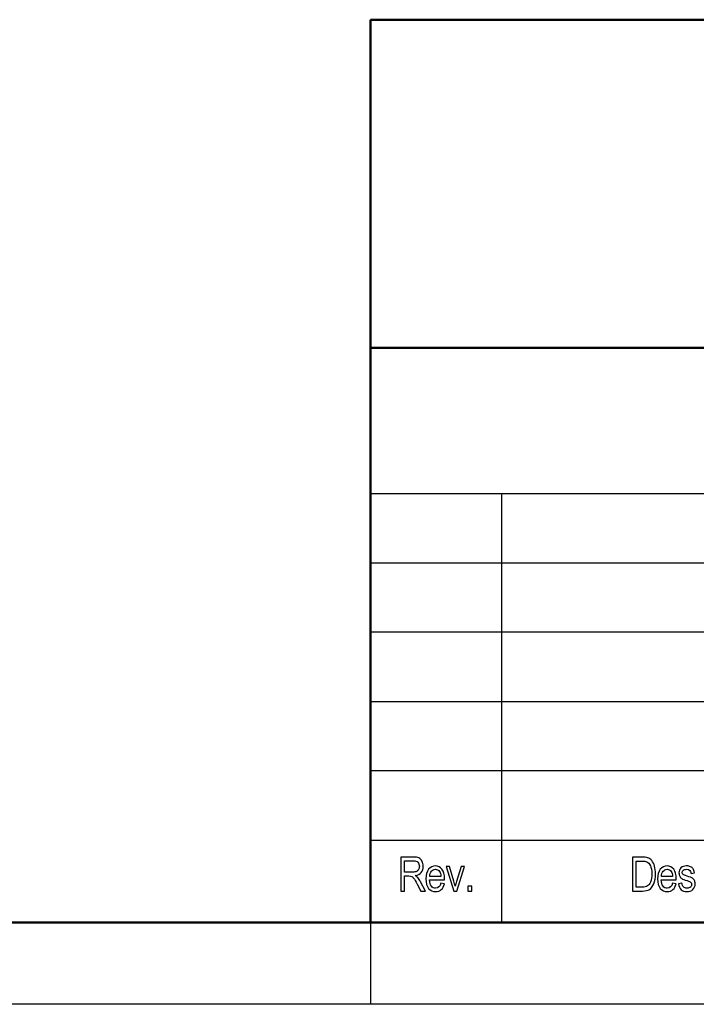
# Model space of a CAD drawing. Header units: centimetres. Extents: x -94 to 21, y -30 to 196.
# Tile 43 of 143: x -0.15 to 3.97, y -29.68 to -23.68. Entities that reach past the tile are written whole.
import ezdxf

# ---------------------------------------------------------------- set-up
doc = ezdxf.new("R2010")
doc.units = ezdxf.units.CM
doc.header["$MEASUREMENT"] = 0
doc.layers.add('Ebene 1', color=7, linetype='Continuous')

msp = doc.modelspace()

# ---------------------------------------------------------------- linework, layer by layer
at = {"layer": 'Ebene 1', "lineweight": 50}
for points in [[(20.28137, -23.68365), (20.28137, -23.68365), (1.98279, -23.68365), (1.98279, -23.68365)], [(1.98279, -23.68365), (1.98279, -23.68365), (1.98279, -29.18486), (1.98279, -29.18486)], [(1.98279, -25.6839), (1.98279, -25.6839), (20.28137, -25.6839), (20.28137, -25.6839)], [(20.28137, -29.18486), (20.28137, -29.18486), (-19.01665, -29.18486), (-19.01665, -29.18486)], [(1.98279, -29.18486), (1.98279, -29.18486), (20.28137, -29.18486), (20.28137, -29.18486)]]:
    msp.add_open_spline(points, degree=3, dxfattribs=at)
at = {"layer": 'Ebene 1', "lineweight": 25}
for points in [[(1.98067, -26.57078), (1.98067, -26.57078), (7.98142, -26.57078), (7.98142, -26.57078)], [(2.78077, -26.57078), (2.78077, -26.57078), (2.78077, -26.99411), (2.78077, -26.99411)], [(1.98067, -26.99411), (1.98067, -26.99411), (7.98142, -26.99411), (7.98142, -26.99411)], [(2.78077, -26.99411), (2.78077, -26.99411), (2.78077, -27.41533), (2.78077, -27.41533)], [(1.98067, -27.41533), (1.98067, -27.41533), (7.98142, -27.41533), (7.98142, -27.41533)], [(2.78077, -27.41533), (2.78077, -27.41533), (2.78077, -27.83866), (2.78077, -27.83866)], [(1.98067, -27.83866), (1.98067, -27.83866), (7.98142, -27.83866), (7.98142, -27.83866)], [(2.78077, -27.83866), (2.78077, -27.83866), (2.78077, -28.25988), (2.78077, -28.25988)], [(1.98067, -28.25988), (1.98067, -28.25988), (7.98142, -28.25988), (7.98142, -28.25988)], [(2.78077, -28.25988), (2.78077, -28.25988), (2.78077, -28.68321), (2.78077, -28.68321)], [(1.98067, -28.68321), (1.98067, -28.68321), (7.98142, -28.68321), (7.98142, -28.68321)], [(2.78077, -28.68321), (2.78077, -28.68321), (2.78077, -29.18275), (2.78077, -29.18275)], [(1.98279, -29.18486), (1.98279, -29.18486), (1.98279, -29.6844), (1.98279, -29.6844)], [(20.98199, -29.6844), (20.98199, -29.6844), (-21.01055, -29.6844), (-21.01055, -29.6844)]]:
    msp.add_open_spline(points, degree=3, dxfattribs=at)
at = {"layer": 'Ebene 1'}
for points, knots in [([(2.16825, -28.99436), (2.16825, -28.99436), (2.16825, -28.78691), (2.16825, -28.78691), (2.16825, -28.78691), (2.24364, -28.78691), (2.24364, -28.78691), (2.25938, -28.78691), (2.27097, -28.78884), (2.27851, -28.79271), (2.28599, -28.79657), (2.29212, -28.80304), (2.29696, -28.81202), (2.30174, -28.82105), (2.30416, -28.83153), (2.30416, -28.84341), (2.30416, -28.8591), (2.3001, -28.8718), (2.29193, -28.88151), (2.28377, -28.89122), (2.27189, -28.8974), (2.25634, -28.90005), (2.26267, -28.90382), (2.2675, -28.90759), (2.27083, -28.91145), (2.27749, -28.91937), (2.28338, -28.9282), (2.28845, -28.93791), (2.28845, -28.93791), (2.31806, -28.99436), (2.31806, -28.99436), (2.31806, -28.99436), (2.2898, -28.99436), (2.2898, -28.99436), (2.2898, -28.99436), (2.26706, -28.95129), (2.26706, -28.95129), (2.25827, -28.93448), (2.25166, -28.92309), (2.24717, -28.9172), (2.24272, -28.9113), (2.23843, -28.90734), (2.23422, -28.90532), (2.23007, -28.90324), (2.22423, -28.90223), (2.21674, -28.90223), (2.21674, -28.90223), (2.19086, -28.90223), (2.19086, -28.90223), (2.19086, -28.90223), (2.19086, -28.99436), (2.19086, -28.99436), (2.19086, -28.99436), (2.16825, -28.99436), (2.16825, -28.99436)], [0, 0, 0, 0, 0.0555556, 0.0555556, 0.0555556, 0.1111111, 0.1111111, 0.1111111, 0.1666667, 0.1666667, 0.1666667, 0.2222222, 0.2222222, 0.2222222, 0.2777778, 0.2777778, 0.2777778, 0.3333333, 0.3333333, 0.3333333, 0.3888889, 0.3888889, 0.3888889, 0.4444444, 0.4444444, 0.4444444, 0.5, 0.5, 0.5, 0.5555556, 0.5555556, 0.5555556, 0.6111111, 0.6111111, 0.6111111, 0.6666667, 0.6666667, 0.6666667, 0.7222222, 0.7222222, 0.7222222, 0.7777778, 0.7777778, 0.7777778, 0.8333333, 0.8333333, 0.8333333, 0.8888889, 0.8888889, 0.8888889, 0.9444444, 0.9444444, 0.9444444, 1, 1, 1, 1]), ([(3.57978, -28.99436), (3.57978, -28.99436), (3.57978, -28.78691), (3.57978, -28.78691), (3.57978, -28.78691), (3.63846, -28.78691), (3.63846, -28.78691), (3.65295, -28.78691), (3.66401, -28.78817), (3.67154, -28.79073), (3.68144, -28.79401), (3.68999, -28.8001), (3.69728, -28.80884), (3.70452, -28.81762), (3.71017, -28.82868), (3.71423, -28.84201), (3.71828, -28.85539), (3.72031, -28.87122), (3.72031, -28.88953), (3.72031, -28.91299), (3.71688, -28.93294), (3.70998, -28.94931), (3.70312, -28.96568), (3.69428, -28.97727), (3.68347, -28.98412), (3.6727, -28.99093), (3.6586, -28.99436), (3.64117, -28.99436), (3.64117, -28.99436), (3.57978, -28.99436), (3.57978, -28.99436)], [0, 0, 0, 0, 0.1, 0.1, 0.1, 0.2, 0.2, 0.2, 0.3, 0.3, 0.3, 0.4, 0.4, 0.4, 0.5, 0.5, 0.5, 0.6, 0.6, 0.6, 0.7, 0.7, 0.7, 0.8, 0.8, 0.8, 0.9, 0.9, 0.9, 1, 1, 1, 1]), ([(2.19086, -28.87847), (2.19086, -28.87847), (2.23915, -28.87847), (2.23915, -28.87847), (2.24973, -28.87847), (2.25769, -28.87721), (2.2632, -28.87465), (2.26865, -28.87209), (2.27295, -28.86809), (2.27619, -28.86263), (2.27937, -28.85712), (2.28097, -28.85075), (2.28097, -28.84351), (2.28097, -28.83303), (2.27793, -28.82477), (2.27179, -28.81878), (2.26566, -28.8128), (2.25658, -28.8098), (2.24451, -28.8098), (2.24451, -28.8098), (2.19086, -28.8098), (2.19086, -28.8098), (2.19086, -28.8098), (2.19086, -28.87847), (2.19086, -28.87847)], [0, 0, 0, 0, 0.125, 0.125, 0.125, 0.25, 0.25, 0.25, 0.375, 0.375, 0.375, 0.5, 0.5, 0.5, 0.625, 0.625, 0.625, 0.75, 0.75, 0.75, 0.875, 0.875, 0.875, 1, 1, 1, 1]), ([(2.41267, -28.94626), (2.41267, -28.94626), (2.43412, -28.94945), (2.43412, -28.94945), (2.43054, -28.96544), (2.42402, -28.97751), (2.41466, -28.98562), (2.40523, -28.99378), (2.39359, -28.99784), (2.37973, -28.99784), (2.36225, -28.99784), (2.34815, -28.99122), (2.33734, -28.97794), (2.32652, -28.96471), (2.32111, -28.94559), (2.32111, -28.92058), (2.32111, -28.89464), (2.32657, -28.87489), (2.33748, -28.86123), (2.3484, -28.84761), (2.36216, -28.8408), (2.37891, -28.8408), (2.39485, -28.8408), (2.40818, -28.84747), (2.41886, -28.86084), (2.42948, -28.87422), (2.43484, -28.89358), (2.43484, -28.91893), (2.43484, -28.91893), (2.4347, -28.92569), (2.4347, -28.92569), (2.4347, -28.92569), (2.34255, -28.92569), (2.34255, -28.92569), (2.34342, -28.94264), (2.34733, -28.95544), (2.35433, -28.96403), (2.36134, -28.97268), (2.36984, -28.97698), (2.37988, -28.97698), (2.39557, -28.97698), (2.40653, -28.96674), (2.41267, -28.94626)], [0, 0, 0, 0, 0.0714286, 0.0714286, 0.0714286, 0.1428571, 0.1428571, 0.1428571, 0.2142857, 0.2142857, 0.2142857, 0.2857143, 0.2857143, 0.2857143, 0.3571429, 0.3571429, 0.3571429, 0.4285714, 0.4285714, 0.4285714, 0.5, 0.5, 0.5, 0.5714286, 0.5714286, 0.5714286, 0.6428571, 0.6428571, 0.6428571, 0.7142857, 0.7142857, 0.7142857, 0.7857143, 0.7857143, 0.7857143, 0.8571429, 0.8571429, 0.8571429, 0.9285714, 0.9285714, 0.9285714, 1, 1, 1, 1]), ([(2.34381, -28.90483), (2.34381, -28.90483), (2.41267, -28.90483), (2.41267, -28.90483), (2.4117, -28.8918), (2.40895, -28.88209), (2.40431, -28.87567), (2.3976, -28.86635), (2.38905, -28.86166), (2.37867, -28.86166), (2.3693, -28.86166), (2.36134, -28.86558), (2.35472, -28.87335), (2.34811, -28.88112), (2.34448, -28.8916), (2.34381, -28.90483)], [0, 0, 0, 0, 0.2, 0.2, 0.2, 0.4, 0.4, 0.4, 0.6, 0.6, 0.6, 0.8, 0.8, 0.8, 1, 1, 1, 1]), ([(2.49005, -28.99436), (2.49005, -28.99436), (2.4435, -28.84399), (2.4435, -28.84399), (2.4435, -28.84399), (2.46518, -28.84399), (2.46518, -28.84399), (2.46518, -28.84399), (2.49159, -28.93395), (2.49159, -28.93395), (2.49463, -28.94414), (2.49724, -28.95423), (2.49951, -28.96423), (2.5013, -28.95631), (2.50386, -28.9468), (2.50719, -28.93564), (2.50719, -28.93564), (2.53472, -28.84399), (2.53472, -28.84399), (2.53472, -28.84399), (2.55645, -28.84399), (2.55645, -28.84399), (2.55645, -28.84399), (2.5097, -28.99436), (2.5097, -28.99436), (2.5097, -28.99436), (2.49005, -28.99436), (2.49005, -28.99436)], [0, 0, 0, 0, 0.1111111, 0.1111111, 0.1111111, 0.2222222, 0.2222222, 0.2222222, 0.3333333, 0.3333333, 0.3333333, 0.4444444, 0.4444444, 0.4444444, 0.5555556, 0.5555556, 0.5555556, 0.6666667, 0.6666667, 0.6666667, 0.7777778, 0.7777778, 0.7777778, 0.8888889, 0.8888889, 0.8888889, 1, 1, 1, 1]), ([(3.60238, -28.97002), (3.60238, -28.97002), (3.63856, -28.97002), (3.63856, -28.97002), (3.65314, -28.97002), (3.6642, -28.96766), (3.67173, -28.96288), (3.67927, -28.9581), (3.68506, -28.95042), (3.68907, -28.93984), (3.69443, -28.92574), (3.69713, -28.90889), (3.69713, -28.88924), (3.69713, -28.86813), (3.69428, -28.85157), (3.68859, -28.83955), (3.68289, -28.82748), (3.6756, -28.81941), (3.66662, -28.81536), (3.66063, -28.8126), (3.65107, -28.81125), (3.63798, -28.81125), (3.63798, -28.81125), (3.60238, -28.81125), (3.60238, -28.81125), (3.60238, -28.81125), (3.60238, -28.97002), (3.60238, -28.97002)], [0, 0, 0, 0, 0.1111111, 0.1111111, 0.1111111, 0.2222222, 0.2222222, 0.2222222, 0.3333333, 0.3333333, 0.3333333, 0.4444444, 0.4444444, 0.4444444, 0.5555556, 0.5555556, 0.5555556, 0.6666667, 0.6666667, 0.6666667, 0.7777778, 0.7777778, 0.7777778, 0.8888889, 0.8888889, 0.8888889, 1, 1, 1, 1]), ([(3.82449, -28.94626), (3.82449, -28.94626), (3.84593, -28.94945), (3.84593, -28.94945), (3.84235, -28.96544), (3.83583, -28.97751), (3.82647, -28.98562), (3.81705, -28.99378), (3.80541, -28.99784), (3.79155, -28.99784), (3.77407, -28.99784), (3.75997, -28.99122), (3.74916, -28.97794), (3.73833, -28.96471), (3.73292, -28.94559), (3.73292, -28.92058), (3.73292, -28.89464), (3.73838, -28.87489), (3.7493, -28.86123), (3.76022, -28.84761), (3.77398, -28.8408), (3.79073, -28.8408), (3.80667, -28.8408), (3.82, -28.84747), (3.83067, -28.86084), (3.84129, -28.87422), (3.84665, -28.89358), (3.84665, -28.91893), (3.84665, -28.91893), (3.84651, -28.92569), (3.84651, -28.92569), (3.84651, -28.92569), (3.75437, -28.92569), (3.75437, -28.92569), (3.75524, -28.94264), (3.75915, -28.95544), (3.76615, -28.96403), (3.77316, -28.97268), (3.78166, -28.97698), (3.7917, -28.97698), (3.80739, -28.97698), (3.81835, -28.96674), (3.82449, -28.94626)], [0, 0, 0, 0, 0.0714286, 0.0714286, 0.0714286, 0.1428571, 0.1428571, 0.1428571, 0.2142857, 0.2142857, 0.2142857, 0.2857143, 0.2857143, 0.2857143, 0.3571429, 0.3571429, 0.3571429, 0.4285714, 0.4285714, 0.4285714, 0.5, 0.5, 0.5, 0.5714286, 0.5714286, 0.5714286, 0.6428571, 0.6428571, 0.6428571, 0.7142857, 0.7142857, 0.7142857, 0.7857143, 0.7857143, 0.7857143, 0.8571429, 0.8571429, 0.8571429, 0.9285714, 0.9285714, 0.9285714, 1, 1, 1, 1]), ([(3.75563, -28.90483), (3.75563, -28.90483), (3.82449, -28.90483), (3.82449, -28.90483), (3.82352, -28.8918), (3.82077, -28.88209), (3.81613, -28.87567), (3.80942, -28.86635), (3.80087, -28.86166), (3.79049, -28.86166), (3.78112, -28.86166), (3.77316, -28.86558), (3.76654, -28.87335), (3.75993, -28.88112), (3.7563, -28.8916), (3.75563, -28.90483)], [0, 0, 0, 0, 0.2, 0.2, 0.2, 0.4, 0.4, 0.4, 0.6, 0.6, 0.6, 0.8, 0.8, 0.8, 1, 1, 1, 1]), ([(3.8594, -28.94945), (3.8594, -28.94945), (3.88027, -28.94569), (3.88027, -28.94569), (3.88148, -28.95626), (3.88481, -28.96413), (3.89027, -28.96925), (3.89573, -28.97442), (3.90292, -28.97698), (3.91195, -28.97698), (3.92098, -28.97698), (3.92793, -28.97471), (3.93286, -28.97022), (3.93779, -28.96573), (3.94025, -28.96003), (3.94025, -28.95312), (3.94025, -28.94718), (3.93817, -28.94255), (3.93402, -28.93921), (3.93112, -28.93695), (3.92407, -28.93414), (3.91287, -28.93072), (3.89664, -28.92574), (3.88578, -28.92149), (3.88027, -28.91802), (3.87477, -28.91454), (3.87047, -28.90986), (3.86743, -28.90401), (3.86439, -28.89817), (3.86288, -28.89151), (3.86288, -28.88407), (3.86288, -28.87127), (3.86699, -28.86084), (3.8752, -28.85283), (3.88341, -28.84481), (3.89481, -28.8408), (3.90934, -28.8408), (3.91847, -28.8408), (3.92653, -28.84244), (3.93349, -28.84578), (3.94039, -28.84906), (3.9457, -28.85355), (3.94942, -28.8591), (3.95309, -28.86471), (3.95565, -28.87267), (3.95705, -28.8831), (3.95705, -28.8831), (3.93677, -28.88687), (3.93677, -28.88687), (3.93489, -28.87007), (3.92591, -28.86166), (3.90992, -28.86166), (3.9008, -28.86166), (3.89404, -28.8635), (3.88955, -28.86712), (3.8851, -28.87074), (3.88288, -28.87538), (3.88288, -28.88103), (3.88288, -28.88658), (3.88501, -28.89097), (3.8893, -28.89416), (3.89186, -28.89604), (3.89949, -28.89909), (3.91219, -28.90324), (3.92953, -28.9085), (3.94068, -28.9128), (3.94575, -28.91608), (3.95077, -28.91932), (3.95469, -28.92381), (3.95749, -28.92941), (3.96029, -28.93506), (3.96169, -28.94177), (3.96169, -28.94955), (3.96169, -28.96394), (3.95715, -28.97558), (3.94802, -28.98446), (3.93894, -28.99339), (3.92653, -28.99784), (3.91074, -28.99784), (3.88124, -28.99784), (3.86415, -28.98171), (3.8594, -28.94945)], [0, 0, 0, 0, 0.037037, 0.037037, 0.037037, 0.0740741, 0.0740741, 0.0740741, 0.1111111, 0.1111111, 0.1111111, 0.1481481, 0.1481481, 0.1481481, 0.1851852, 0.1851852, 0.1851852, 0.2222222, 0.2222222, 0.2222222, 0.2592593, 0.2592593, 0.2592593, 0.2962963, 0.2962963, 0.2962963, 0.3333333, 0.3333333, 0.3333333, 0.3703704, 0.3703704, 0.3703704, 0.4074074, 0.4074074, 0.4074074, 0.4444444, 0.4444444, 0.4444444, 0.4814815, 0.4814815, 0.4814815, 0.5185185, 0.5185185, 0.5185185, 0.5555556, 0.5555556, 0.5555556, 0.5925926, 0.5925926, 0.5925926, 0.6296296, 0.6296296, 0.6296296, 0.6666667, 0.6666667, 0.6666667, 0.7037037, 0.7037037, 0.7037037, 0.7407407, 0.7407407, 0.7407407, 0.7777778, 0.7777778, 0.7777778, 0.8148148, 0.8148148, 0.8148148, 0.8518519, 0.8518519, 0.8518519, 0.8888889, 0.8888889, 0.8888889, 0.9259259, 0.9259259, 0.9259259, 0.962963, 0.962963, 0.962963, 1, 1, 1, 1]), ([(2.57629, -28.99436), (2.57629, -28.99436), (2.57629, -28.96539), (2.57629, -28.96539), (2.57629, -28.96539), (2.60005, -28.96539), (2.60005, -28.96539), (2.60005, -28.96539), (2.60005, -28.99436), (2.60005, -28.99436), (2.60005, -28.99436), (2.57629, -28.99436), (2.57629, -28.99436)], [0, 0, 0, 0, 0.25, 0.25, 0.25, 0.5, 0.5, 0.5, 0.75, 0.75, 0.75, 1, 1, 1, 1])]:
    msp.add_open_spline(points, degree=3, knots=knots, dxfattribs=at)

doc.saveas('drawing.dxf')
